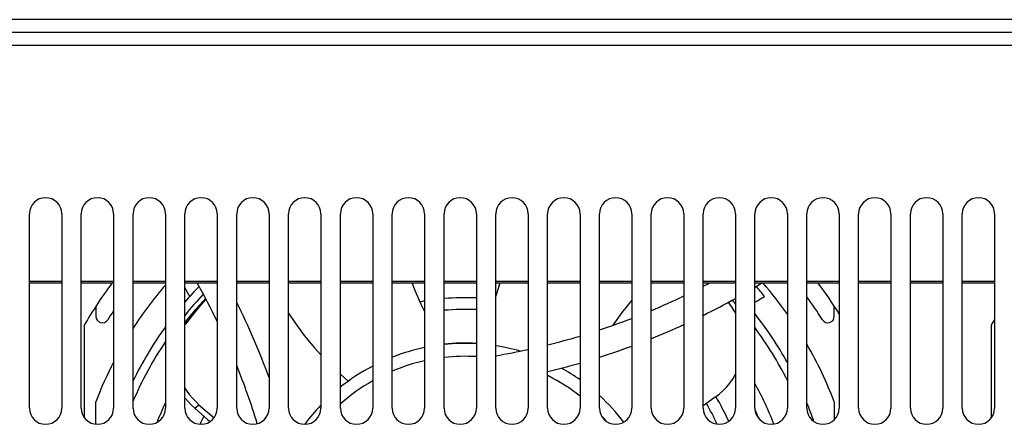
# Model space of a CAD drawing. Extents: x -4139 to -1089, y -1564 to 1941.
# Tile 14 of 160: x -3034 to -2882, y -590 to -528. Entities that reach past the tile are written whole.
import ezdxf

# ---------------------------------------------------------------- set-up
doc = ezdxf.new("R2010")
doc.units = 0
doc.header["$LTSCALE"] = 23.1
for name, color, linetype in [('E_FENGSHANZHAO_D120_2_10_1', 7, 'CONTINUOUS'), ('E_FENGSHANZHAO_D120_2_6_1_', 7, 'CONTINUOUS'), ('E_FENGSHANZHAO_D120_2_7_1_', 7, 'CONTINUOUS'), ('E_FENGSHANZHAO_D120_2_8_1_', 7, 'CONTINUOUS'), ('E_FENGSHANZHAO_D120_2_9_1_', 7, 'CONTINUOUS'), ('FAN_ADDA_AD1224UB-F51_4_1_', 7, 'CONTINUOUS'), ('SE5M_BASE_DANFENG_A_3_1_AM', 7, 'CONTINUOUS'), ('SE5M_BASE_FAN_A_3_1_1_AM_0', 7, 'CONTINUOUS'), ('SE5M_BASE_P1_A_3_1_1_AM_0', 7, 'CONTINUOUS'), ('SE5M_BASE_P3_A_3_1_AM_0', 7, 'CONTINUOUS')]:
    doc.layers.add(name, color=color, linetype=linetype)

msp = doc.modelspace()

# ---------------------------------------------------------------- linework, layer by layer
at = {"layer": 'E_FENGSHANZHAO_D120_2_10_1', "color": 7}
for start, end in [(136.5137, 140.9648), (41.427, 42.2371), (26.6845, 36.5226), (146.1442, 156.9897)]:
    msp.add_arc((-2965.14, -608.48), 55.7, start, end, dxfattribs=at)
at = {"layer": 'E_FENGSHANZHAO_D120_2_6_1_', "color": 7}
msp.add_arc((-2965.14, -608.48), 30.8, 86.7418, 96.061, dxfattribs=at)
at = {"layer": 'E_FENGSHANZHAO_D120_2_7_1_', "color": 7}
for radius, start, end in [(37.8, 99.5223, 100.6138), (37.8, 87.3455, 94.9348), (36, 87.2128, 95.1824)]:
    msp.add_arc((-2965.14, -608.48), radius, start, end, dxfattribs=at)
at = {"layer": 'E_FENGSHANZHAO_D120_2_8_1_', "color": 7}
for radius, start, end in [(44.8, 24.6941, 30.1871), (43, 25.1614, 29.9569), (44.8, 154.1985, 155.9494)]:
    msp.add_arc((-2965.14, -608.48), radius, start, end, dxfattribs=at)
at = {"layer": 'E_FENGSHANZHAO_D120_2_9_1_', "color": 7}
for radius, start, end in [(51.05, 20.9932, 28.7578), (51.05, 154.988, 158.6643), (49.25, 22.7785, 24.597)]:
    msp.add_arc((-2965.14, -608.48), radius, start, end, dxfattribs=at)
at = {"layer": 'FAN_ADDA_AD1224UB-F51_4_1_', "color": 7}
for p, q in [((-3022.14, -572.02), (-3022.14, -573.55)), ((-2908.14, -573.55), (-2908.14, -572.02)), ((-2926.52, -586.02), (-2928.39, -587.38)), ((-3022.14, -590.22), (-3022.14, -586.76)), ((-2908.14, -586.76), (-2908.14, -589.52))]:
    msp.add_line(p, q, dxfattribs=at)
at = {"layer": 'FAN_ADDA_AD1224UB-F51_4_1_', "color": 2}
for p, q in [((-2984.39, -582.51), (-2983.2, -583.59)), ((-3006.87, -587.74), (-3006.22, -587.21))]:
    msp.add_line(p, q, dxfattribs=at)
at = {"layer": 'FAN_ADDA_AD1224UB-F51_4_1_', "color": 7}
for points in [[(-2973.32, -568.43), (-2972.94, -569.43), (-2971.96, -571.66), (-2971.39, -572.8)], [(-2959.77, -568.43), (-2960.33, -570.21), (-2960.39, -570.46)], [(-3005.2, -570.81), (-3005.57, -571.2), (-3006.75, -572.52), (-3007.88, -573.86), (-3008.39, -574.52)], [(-3005.15, -570.92), (-3006.18, -572.08), (-3007.28, -573.4), (-3008.32, -574.75), (-3008.39, -574.84)], [(-2923.39, -573.06), (-2923.49, -572.85), (-2923.91, -572.18), (-2924.38, -571.53), (-2924.51, -571.37)], [(-2926.52, -586.02), (-2925.92, -585.56), (-2925.33, -585.05), (-2924.77, -584.47), (-2924.24, -583.84), (-2923.76, -583.15), (-2923.39, -582.5)], [(-3008.39, -584.66), (-3008.09, -585.1), (-3007.66, -585.66), (-3007.21, -586.2), (-3006.72, -586.72), (-3006.22, -587.21)], [(-3006.87, -587.74), (-3007.38, -587.25), (-3007.87, -586.72), (-3008.33, -586.17), (-3008.39, -586.1)], [(-3006.87, -587.74), (-3004.85, -589.53), (-3004.49, -589.81)], [(-3006.22, -587.21), (-3004.25, -588.94), (-3003.89, -589.23)]]:
    msp.add_lwpolyline(points, dxfattribs=at)
at = {"layer": 'FAN_ADDA_AD1224UB-F51_4_1_', "color": 2}
for points in [[(-2939.39, -571.01), (-2939.42, -571.04), (-2940.95, -572.98), (-2942.35, -574.94)], [(-2992.39, -573.07), (-2991.43, -574.51), (-2989.96, -576.5), (-2988.39, -578.41), (-2987.39, -579.51)]]:
    msp.add_lwpolyline(points, dxfattribs=at)
at = {"layer": 'FAN_ADDA_AD1224UB-F51_4_1_', "color": 7}
for centre, radius, start, end in [((-2965.14, -608.48), 65, 141.9544, 142.0584), ((-3102.31, -622.2), 109.88, 25.7968, 29.3008), ((-2978.86, -471.32), 113.88, 300.8977, 301.4837), ((-2965.14, -608.48), 61, 35.3399, 41.0399), ((-2965.14, -608.48), 61, 139.3154, 147.1605), ((-2965.14, -608.48), 57, 136.0744, 139.3778), ((-3102.31, -622.2), 107.88, 28.6462, 29.4803), ((-2978.86, -471.32), 109.88, 297.3474, 297.875), ((-2965.14, -608.48), 59.86, 39.4127, 41.3528), ((-3102.31, -622.2), 113.88, 20.1379, 26.4892), ((-2978.86, -471.32), 109.88, 292.7405, 295.601), ((-2978.86, -471.32), 113.88, 296.312, 299.1503), ((-2978.86, -471.32), 115.88, 300.3027, 301.1627), ((-2965.14, -608.48), 65, 31.9527, 35.7334), ((-2965.14, -608.48), 65, 146.5972, 148.0473), ((-3021.14, -573.55), 1, 180, 328.0473), ((-2978.86, -471.32), 109.88, 288.285, 291.0562), ((-2965.14, -608.48), 57, 29.1898, 38.2492), ((-2909.14, -573.55), 1, 211.9527, 360), ((-2965.14, -608.48), 57, 144.2358, 154.0779), ((-2978.86, -471.32), 113.88, 291.8996, 294.6355), ((-2978.86, -471.32), 109.88, 283.9417, 286.6465), ((-2965.14, -608.48), 30.75, 101.7324, 111.4688), ((-2965.14, -608.48), 30.75, 86.7368, 96.0687), ((-2965.14, -608.48), 30.75, 73.9532, 81.1116), ((-2978.86, -471.32), 109.88, 279.6797, 282.3359), ((-2978.86, -471.32), 113.88, 287.6192, 290.2814), ((-2965.14, -608.48), 61, 20.8644, 30.1238), ((-2965.14, -608.48), 61, 152.8149, 159.1356), ((-3102.31, -622.2), 109.88, 16.9688, 21.9425), ((-2965.14, -608.48), 30.75, 117.6135, 128.7765), ((-2978.86, -471.32), 113.88, 283.4432, 286.0454), ((-2965.14, -608.48), 30.75, 54.7362, 61.116), ((-2965.14, -608.48), 30.75, 37.1871, 47.5609), ((-2965.14, -608.48), 30.75, 136.3743, 143.5806), ((-2965.14, -608.48), 57, 19.1487, 22.2387)]:
    msp.add_arc(centre, radius, start, end, dxfattribs=at)
at = {"layer": 'FAN_ADDA_AD1224UB-F51_4_1_', "color": 2}
for start, end in [(102.56, 113.036), (86.5101, 96.4912), (119.7153, 132.0459), (51.8605, 63.6571), (40.5095, 42.9092)]:
    msp.add_arc((-2965.14, -608.48), 28.75, start, end, dxfattribs=at)
at = {"layer": 'SE5M_BASE_DANFENG_A_3_1_AM', "color": 2}
for p, q in [((-3032.39, -568.11), (-3027.39, -568.11)), ((-3024.39, -568.11), (-3019.39, -568.11)), ((-3016.39, -568.11), (-3011.39, -568.11)), ((-3008.39, -568.11), (-3003.39, -568.11)), ((-3000.39, -568.11), (-2995.39, -568.11)), ((-2992.39, -568.11), (-2987.39, -568.11)), ((-2984.39, -568.11), (-2979.39, -568.11)), ((-2976.39, -568.11), (-2971.39, -568.11)), ((-2968.39, -568.11), (-2963.39, -568.11)), ((-2960.39, -568.11), (-2955.39, -568.11)), ((-2952.39, -568.11), (-2947.39, -568.11)), ((-2944.39, -568.11), (-2939.39, -568.11)), ((-2936.39, -568.11), (-2931.39, -568.11)), ((-2928.39, -568.11), (-2923.39, -568.11)), ((-2920.39, -568.11), (-2915.39, -568.11)), ((-2912.39, -568.11), (-2907.39, -568.11)), ((-2904.39, -568.11), (-2899.39, -568.11)), ((-2896.39, -568.11), (-2891.39, -568.11)), ((-2888.39, -568.11), (-2883.39, -568.11))]:
    msp.add_line(p, q, dxfattribs=at)
at = {"layer": 'SE5M_BASE_DANFENG_A_3_1_AM', "color": 7}
for p, q in [((-3027.39, -568.43), (-3032.39, -568.43)), ((-3019.39, -568.43), (-3024.39, -568.43)), ((-3011.39, -568.43), (-3016.39, -568.43)), ((-3003.39, -568.43), (-3008.39, -568.43)), ((-2995.39, -568.43), (-3000.39, -568.43)), ((-2987.39, -568.43), (-2992.39, -568.43)), ((-2979.39, -568.43), (-2984.39, -568.43)), ((-2971.39, -568.43), (-2976.39, -568.43)), ((-2963.39, -568.43), (-2968.39, -568.43)), ((-2955.39, -568.43), (-2960.39, -568.43)), ((-2947.39, -568.43), (-2952.39, -568.43)), ((-2939.39, -568.43), (-2944.39, -568.43)), ((-2931.39, -568.43), (-2936.39, -568.43)), ((-2923.39, -568.43), (-2928.39, -568.43)), ((-2915.39, -568.43), (-2920.39, -568.43)), ((-2907.39, -568.43), (-2912.39, -568.43)), ((-2899.39, -568.43), (-2904.39, -568.43)), ((-2891.39, -568.43), (-2896.39, -568.43)), ((-2883.39, -568.43), (-2888.39, -568.43))]:
    msp.add_line(p, q, dxfattribs=at)
at = {"layer": 'SE5M_BASE_FAN_A_3_1_1_AM_0', "color": 7}
for p, q in [((-3023.94, -574.93), (-3023.94, -589.16)), ((-2883.94, -574.93), (-2883.94, -589.3))]:
    msp.add_line(p, q, dxfattribs=at)
for centre, start, end in [((-2965.14, -609.08), 143.2849, 149.8491), ((-2965.14, -609.08), 31.8633, 36.7151), ((-2825.14, -609.08), 148.9518, 149.8491)]:
    msp.add_arc(centre, 68, start, end, dxfattribs=at)
at = {"layer": 'SE5M_BASE_P1_A_3_1_1_AM_0', "color": 7}
for p, q in [((-2740.89, -527.73), (-3329.89, -527.73)), ((-2740.89, -529.73), (-3329.89, -529.73))]:
    msp.add_line(p, q, dxfattribs=at)
at = {"layer": 'SE5M_BASE_P3_A_3_1_AM_0', "color": 2}
msp.add_line((-2836.89, -531.73), (-3233.89, -531.73), dxfattribs=at)
at = {"layer": 'SE5M_BASE_P3_A_3_1_AM_0', "color": 7}
for p, q in [((-3032.39, -587.73), (-3032.39, -557.73)), ((-3027.39, -557.73), (-3027.39, -587.73)), ((-3024.39, -587.73), (-3024.39, -557.73)), ((-3019.39, -557.73), (-3019.39, -587.73)), ((-3016.39, -587.73), (-3016.39, -557.73)), ((-3011.39, -557.73), (-3011.39, -587.73)), ((-3008.39, -587.73), (-3008.39, -557.73)), ((-3003.39, -557.73), (-3003.39, -587.73)), ((-3000.39, -587.73), (-3000.39, -557.73)), ((-2995.39, -557.73), (-2995.39, -587.73)), ((-2992.39, -587.73), (-2992.39, -557.73)), ((-2987.39, -557.73), (-2987.39, -587.73)), ((-2984.39, -587.73), (-2984.39, -557.73)), ((-2979.39, -557.73), (-2979.39, -587.73)), ((-2976.39, -587.73), (-2976.39, -557.73)), ((-2971.39, -557.73), (-2971.39, -587.73)), ((-2968.39, -587.73), (-2968.39, -557.73)), ((-2963.39, -557.73), (-2963.39, -587.73)), ((-2960.39, -587.73), (-2960.39, -557.73)), ((-2955.39, -557.73), (-2955.39, -587.73)), ((-2952.39, -587.73), (-2952.39, -557.73)), ((-2947.39, -557.73), (-2947.39, -587.73)), ((-2944.39, -587.73), (-2944.39, -557.73)), ((-2939.39, -557.73), (-2939.39, -587.73)), ((-2936.39, -587.73), (-2936.39, -557.73)), ((-2931.39, -557.73), (-2931.39, -587.73)), ((-2928.39, -587.73), (-2928.39, -557.73)), ((-2923.39, -557.73), (-2923.39, -587.73)), ((-2920.39, -587.73), (-2920.39, -557.73)), ((-2915.39, -557.73), (-2915.39, -587.73)), ((-2912.39, -587.73), (-2912.39, -557.73)), ((-2907.39, -557.73), (-2907.39, -587.73)), ((-2904.39, -587.73), (-2904.39, -557.73)), ((-2899.39, -557.73), (-2899.39, -587.73)), ((-2896.39, -587.73), (-2896.39, -557.73)), ((-2891.39, -557.73), (-2891.39, -587.73)), ((-2888.39, -587.73), (-2888.39, -557.73)), ((-2883.39, -557.73), (-2883.39, -587.73))]:
    msp.add_line(p, q, dxfattribs=at)
for centre, start, end in [((-3029.89, -557.73), 0, 180), ((-3021.89, -557.73), 0, 180), ((-3013.89, -557.73), 0, 180), ((-3005.89, -557.73), 0, 180), ((-2997.89, -557.73), 0, 180), ((-2989.89, -557.73), 0, 180), ((-2981.89, -557.73), 0, 180), ((-2973.89, -557.73), 0, 180), ((-2965.89, -557.73), 0, 180), ((-2957.89, -557.73), 0, 180), ((-2949.89, -557.73), 0, 180), ((-2941.89, -557.73), 0, 180), ((-2933.89, -557.73), 0, 180), ((-2925.89, -557.73), 0, 180), ((-2917.89, -557.73), 0, 180), ((-2909.89, -557.73), 0, 180), ((-2901.89, -557.73), 0, 180), ((-2893.89, -557.73), 0, 180), ((-2885.89, -557.73), 0, 180), ((-3029.89, -587.73), 180, 360), ((-3021.89, -587.73), 180, 360), ((-3013.89, -587.73), 180, 360), ((-3005.89, -587.73), 180, 360), ((-2997.89, -587.73), 180, 360), ((-2989.89, -587.73), 180, 360), ((-2981.89, -587.73), 180, 360), ((-2973.89, -587.73), 180, 360), ((-2965.89, -587.73), 180, 360), ((-2957.89, -587.73), 180, 360), ((-2949.89, -587.73), 180, 360), ((-2941.89, -587.73), 180, 360), ((-2933.89, -587.73), 180, 360), ((-2925.89, -587.73), 180, 360), ((-2917.89, -587.73), 180, 360), ((-2909.89, -587.73), 180, 360), ((-2901.89, -587.73), 180, 360), ((-2893.89, -587.73), 180, 360), ((-2885.89, -587.73), 180, 360)]:
    msp.add_arc(centre, 2.5, start, end, dxfattribs=at)

doc.saveas('drawing.dxf')
